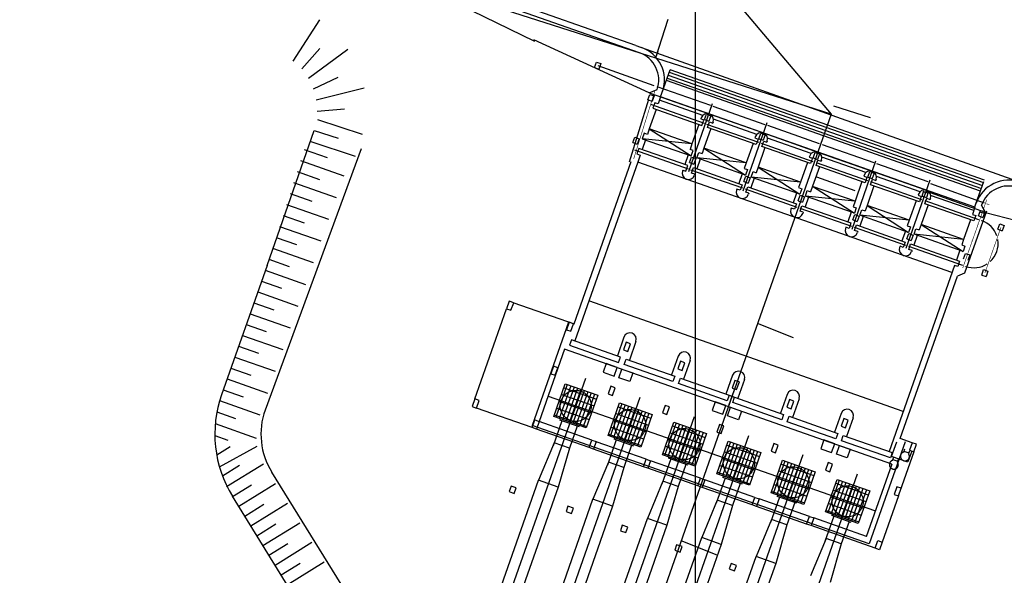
# Model space of a CAD drawing. Extents: x 312047 to 329088, y 8928324 to 8953812.
# Tile 109 of 125: x 318941 to 319027, y 8950213 to 8950262. Entities that reach past the tile are written whole.
import ezdxf
from ezdxf.enums import TextEntityAlignment as Align

# ---------------------------------------------------------------- set-up
doc = ezdxf.new("R2010")
doc.units = 0
doc.header["$LTSCALE"] = 200
doc.header["$MEASUREMENT"] = 0
doc.header["$PDMODE"] = 67
doc.header["$PDSIZE"] = 20
for name, pattern in [('CENTER', [2, 1.25, -0.25, 0.25, -0.25]), ('CLINE', [3, 2.5, -0.25, 0, -0.25]), ('DASHED', [0.75, 0.5, -0.25]), ('HIDDEN', [0.75, 0.5, -0.25]), ('LIN0', [0]), ('PHANTOM', [2.5, 1.25, -0.25, 0.25, -0.25, 0.25, -0.25]), ('TT3', [0.25, 0.125, -0.125])]:
    doc.linetypes.add(name, pattern=pattern)
doc.layers.get('0').update_dxf_attribs({"linetype": 'CONTINUOUS'})
doc.layers.get('DEFPOINTS').update_dxf_attribs({"linetype": 'LIN0'})
for name, color, linetype in [('AUX', 7, 'CONTINUOUS'), ('CRISTA_CANAL', 3, 'LIN0'), ('EIXO-TUB', 2, 'CENTER'), ('ESTA-PRO', 2, 'CONTINUOUS'), ('ESTAC-GERAL', 2, 'CONTINUOUS'), ('JC1', 3, 'CONTINUOUS'), ('MAL', 13, 'CONTINUOUS'), ('MCCAB', 2, 'CONTINUOUS'), ('MCCAB04', 10, 'CONTINUOUS'), ('MCCABT', 2, 'HIDDEN'), ('MCONCC02', 2, 'CONTINUOUS'), ('MEEQX', 8, 'CLINE'), ('MEQ', 15, 'CONTINUOUS'), ('MEQFUT', 8, 'DASHED'), ('MEQX', 15, 'CLINE'), ('MGC', 5, 'PHANTOM'), ('MSIMB02', 7, 'LIN0'), ('NOVA MALHA', 1, 'CONTINUOUS'), ('PIS', 2, 'CONTINUOUS'), ('SIM', 7, 'CONTINUOUS'), ('TP-TM-20', 9, 'CONTINUOUS'), ('TRAC', 7, 'TT3'), ('TUBO', 8, 'CONTINUOUS')]:
    doc.layers.add(name, color=color, linetype=linetype)
doc.styles.add('SIMP', font='simplex', dxfattribs={"bigfont": 'simp'})

msp = doc.modelspace()

# ---------------------------------------------------------------- linework, layer by layer
at = {"color": 0}
for p, q in [((318988.897, 8950230.019), (318987.902, 8950227.189)), ((318989.191, 8950229.916), (318988.196, 8950227.085)), ((318989.486, 8950229.812), (318988.491, 8950226.982)), ((318988.593, 8950229.747), (318991.423, 8950228.752)), ((318989.781, 8950229.708), (318988.786, 8950226.878)), ((318988.385, 8950229.158), (318991.216, 8950228.163)), ((318990.076, 8950229.605), (318989.081, 8950226.774)), ((318990.371, 8950229.501), (318989.376, 8950226.671)), ((318990.665, 8950229.397), (318989.67, 8950226.567)), ((318990.96, 8950229.294), (318989.965, 8950226.464)), ((318991.255, 8950229.19), (318990.26, 8950226.36)), ((318987.971, 8950227.978), (318990.801, 8950226.983)), ((318988.178, 8950228.568), (318991.008, 8950227.573)), ((318993.614, 8950228.361), (318992.619, 8950225.531)), ((318993.908, 8950228.257), (318992.913, 8950225.427)), ((318994.203, 8950228.154), (318993.208, 8950225.323)), ((318993.31, 8950228.089), (318996.14, 8950227.094)), ((318994.498, 8950228.05), (318993.503, 8950225.22)), ((318987.763, 8950227.389), (318990.594, 8950226.394)), ((318993.102, 8950227.499), (318995.933, 8950226.504)), ((318994.793, 8950227.946), (318993.798, 8950225.116)), ((318995.088, 8950227.843), (318994.093, 8950225.012)), ((318995.382, 8950227.739), (318994.387, 8950224.909)), ((318995.677, 8950227.635), (318994.682, 8950224.805)), ((318995.972, 8950227.532), (318994.977, 8950224.702)), ((318992.688, 8950226.32), (318995.518, 8950225.325)), ((318992.895, 8950226.91), (318995.725, 8950225.915)), ((318998.331, 8950226.703), (318997.335, 8950223.872)), ((318998.625, 8950226.599), (318997.63, 8950223.769)), ((318998.92, 8950226.495), (318997.925, 8950223.665)), ((318998.027, 8950226.431), (319000.857, 8950225.436)), ((318999.215, 8950226.392), (318998.22, 8950223.561)), ((318999.51, 8950226.288), (318998.515, 8950223.458)), ((318992.48, 8950225.73), (318995.311, 8950224.735)), ((318997.819, 8950225.841), (319000.649, 8950224.846)), ((318999.805, 8950226.184), (318998.81, 8950223.354)), ((319000.099, 8950226.081), (318999.104, 8950223.25)), ((319000.394, 8950225.977), (318999.399, 8950223.147)), ((319000.689, 8950225.873), (318999.694, 8950223.043)), ((318997.405, 8950224.662), (319000.235, 8950223.667)), ((318997.612, 8950225.251), (319000.442, 8950224.256)), ((319003.047, 8950225.044), (319002.052, 8950222.214)), ((319003.342, 8950224.94), (319002.347, 8950222.11)), ((319003.637, 8950224.837), (319002.642, 8950222.007)), ((319002.744, 8950224.772), (319005.574, 8950223.777)), ((319003.932, 8950224.733), (319002.937, 8950221.903)), ((319004.227, 8950224.63), (319003.232, 8950221.799)), ((318997.197, 8950224.072), (319000.028, 8950223.077)), ((319002.536, 8950224.183), (319005.366, 8950223.188)), ((319004.522, 8950224.526), (319003.526, 8950221.696)), ((319004.816, 8950224.422), (319003.821, 8950221.592)), ((319005.111, 8950224.319), (319004.116, 8950221.488)), ((319005.406, 8950224.215), (319004.411, 8950221.385)), ((319002.122, 8950223.003), (319004.952, 8950222.008)), ((319002.329, 8950223.593), (319005.159, 8950222.598)), ((319007.764, 8950223.386), (319006.769, 8950220.556)), ((319008.059, 8950223.282), (319007.064, 8950220.452)), ((319008.354, 8950223.178), (319007.359, 8950220.348)), ((319007.461, 8950223.114), (319010.291, 8950222.119)), ((319008.649, 8950223.075), (319007.654, 8950220.245)), ((319008.944, 8950222.971), (319007.949, 8950220.141)), ((319009.238, 8950222.868), (319008.243, 8950220.037)), ((319001.914, 8950222.414), (319004.745, 8950221.419)), ((319007.253, 8950222.524), (319010.083, 8950221.529)), ((319009.533, 8950222.764), (319008.538, 8950219.934)), ((319009.828, 8950222.66), (319008.833, 8950219.83)), ((319010.123, 8950222.557), (319009.128, 8950219.726)), ((319006.839, 8950221.345), (319009.669, 8950220.35)), ((319007.046, 8950221.935), (319009.876, 8950220.94)), ((319012.481, 8950221.727), (319011.486, 8950218.897)), ((319012.776, 8950221.624), (319011.781, 8950218.794)), ((319013.071, 8950221.52), (319012.076, 8950218.69)), ((319012.178, 8950221.455), (319015.008, 8950220.46)), ((319013.366, 8950221.416), (319012.371, 8950218.586)), ((319013.661, 8950221.313), (319012.666, 8950218.483)), ((319013.955, 8950221.209), (319012.96, 8950218.379)), ((319006.631, 8950220.755), (319009.462, 8950219.76)), ((319011.97, 8950220.866), (319014.8, 8950219.871)), ((319014.25, 8950221.105), (319013.255, 8950218.275)), ((319014.545, 8950221.002), (319013.55, 8950218.172)), ((319014.84, 8950220.898), (319013.845, 8950218.068)), ((319011.556, 8950219.687), (319014.386, 8950218.692)), ((319011.763, 8950220.276), (319014.593, 8950219.281)), ((319011.348, 8950219.097), (319014.178, 8950218.102))]:
    msp.add_line(p, q, dxfattribs=at)
at = {"layer": 'AUX', "color": 7}
msp.add_line((319010.509, 8950248.048), (319013.85, 8950246.873), dxfattribs=at)
at = {"layer": 'CRISTA_CANAL', "color": 7}
for p, q in [((319003.332, 8950229.465), (319002.912, 8950228.272)), ((319002.939, 8950229.096), (319003.411, 8950228.931))]:
    msp.add_line(p, q, dxfattribs=at)
at = {"layer": 'DEFPOINTS', "color": 7, "linetype": 'ByBlock'}
for p in [(318998.884, 8950248.553), (318999.922, 8950248.188), (319024.964, 8950244.655)]:
    msp.add_point(p, dxfattribs=at)
at = {"layer": 'EIXO-TUB'}
msp.add_lwpolyline([(319011.794, 8950253.501), (318980.366, 8950164.137)], dxfattribs=at)
at = {"layer": 'ESTA-PRO'}
for p, q in [((319015.212, 8950253.164), (319012.014, 8950254.187)), ((319008.523, 8950234.084), (319005.398, 8950235.313)), ((319001.888, 8950215.217), (318998.762, 8950216.446))]:
    msp.add_line(p, q, dxfattribs=at)
at = {"layer": 'ESTAC-GERAL'}
for p, q in [((318759.745, 8950551.856), (319011.794, 8950253.501)), ((319011.794, 8950253.501), (318423.424, 8950441.662))]:
    msp.add_line(p, q, dxfattribs=at)
at = {"layer": 'JC1', "color": 7}
for p, q in [((318991.262, 8950257.54), (318991.428, 8950258.011)), ((318991.428, 8950258.011), (318991.805, 8950257.879)), ((318991.805, 8950257.879), (318991.639, 8950257.407)), ((318991.262, 8950257.54), (318991.639, 8950257.407)), ((318991.533, 8950257.709), (318996.412, 8950255.994)), ((318996.661, 8950255.906), (319001.322, 8950254.268)), ((318995.897, 8950254.744), (318996.063, 8950255.216)), ((318995.897, 8950254.744), (318996.274, 8950254.611)), ((318996.063, 8950255.216), (318996.44, 8950255.083)), ((318996.44, 8950255.083), (318996.274, 8950254.611)), ((318996.494, 8950254.481), (318996.328, 8950254.009)), ((318996.777, 8950254.382), (318996.494, 8950254.481)), ((318996.992, 8950254.995), (318996.777, 8950254.382)), ((318996.115, 8950254.353), (319000.776, 8950252.714)), ((318996.328, 8950254.009), (319000.577, 8950252.516)), ((318999.427, 8950248.505), (319001.507, 8950254.42)), ((319001.536, 8950254.193), (319006.036, 8950252.61)), ((319000.509, 8950253.175), (319000.476, 8950253.081)), ((319000.577, 8950252.516), (319000.743, 8950252.987)), ((319000.803, 8950253.019), (319000.968, 8950253.491)), ((319000.803, 8950253.019), (319001.18, 8950252.887)), ((319000.968, 8950253.491), (319001.346, 8950253.358)), ((319001.346, 8950253.358), (319001.18, 8950252.887)), ((319001.547, 8950252.81), (319001.514, 8950252.716)), ((319004.144, 8950246.846), (319006.224, 8950252.761)), ((318996.013, 8950252.21), (318995.845, 8950251.733)), ((318999.713, 8950250.909), (318996.013, 8950252.21)), ((319000.986, 8950252.633), (319005.487, 8950251.05)), ((319006.268, 8950252.529), (319010.751, 8950250.953)), ((318994.588, 8950251.021), (318994.754, 8950251.493)), ((318994.754, 8950251.493), (318995.131, 8950251.36)), ((318995.131, 8950251.36), (318994.965, 8950250.888)), ((319005.206, 8950251.524), (319005.173, 8950251.43)), ((319005.52, 8950251.361), (319005.685, 8950251.833)), ((319005.52, 8950251.361), (319005.897, 8950251.228)), ((319005.685, 8950251.833), (319006.063, 8950251.7)), ((319006.063, 8950251.7), (319005.897, 8950251.228)), ((319006.244, 8950251.159), (319006.21, 8950251.065)), ((318994.588, 8950251.021), (318994.965, 8950250.888)), ((318994.721, 8950250.388), (318999.382, 8950248.75)), ((318999.713, 8950250.909), (318999.545, 8950250.432)), ((319000.75, 8950250.544), (319000.583, 8950250.067)), ((319004.409, 8950249.258), (319000.75, 8950250.544)), ((319005.719, 8950250.969), (319010.202, 8950249.393)), ((319011.018, 8950250.859), (319015.483, 8950249.289)), ((318995.218, 8950249.949), (318995.002, 8950249.335)), ((318999.494, 8950249.296), (318999.659, 8950249.768)), ((318999.659, 8950249.768), (319000.037, 8950249.635)), ((319000.037, 8950249.635), (318999.871, 8950249.164)), ((319009.923, 8950249.866), (319009.89, 8950249.771)), ((319010.236, 8950249.702), (319010.402, 8950250.174)), ((319010.236, 8950249.702), (319010.614, 8950249.57)), ((319010.402, 8950250.174), (319010.78, 8950250.041)), ((319010.78, 8950250.041), (319010.614, 8950249.57)), ((319010.961, 8950249.501), (319010.927, 8950249.407)), ((319013.595, 8950243.524), (319015.674, 8950249.439)), ((318998.918, 8950248.648), (318998.884, 8950248.553)), ((318999.494, 8950249.296), (318999.871, 8950249.164)), ((318999.596, 8950248.675), (319004.096, 8950247.092)), ((319004.409, 8950249.258), (319004.241, 8950248.781)), ((319005.447, 8950248.893), (319005.279, 8950248.416)), ((319009.126, 8950247.6), (319005.447, 8950248.893)), ((319010.476, 8950249.301), (319014.942, 8950247.731)), ((319014.97, 8950248.038), (319015.136, 8950248.51)), ((319015.136, 8950248.51), (319015.513, 8950248.377)), ((319015.732, 8950249.201), (319020.18, 8950247.638)), ((318999.956, 8950248.283), (318999.922, 8950248.188)), ((319004.211, 8950247.638), (319004.376, 8950248.11)), ((319004.211, 8950247.638), (319004.588, 8950247.505)), ((319004.376, 8950248.11), (319004.754, 8950247.977)), ((319004.754, 8950247.977), (319004.588, 8950247.505)), ((319014.656, 8950248.202), (319014.623, 8950248.107)), ((319014.97, 8950248.038), (319015.347, 8950247.906)), ((319015.188, 8950247.646), (319019.636, 8950246.083)), ((319015.513, 8950248.377), (319015.347, 8950247.906)), ((319015.694, 8950247.837), (319015.661, 8950247.742)), ((319018.291, 8950241.873), (319020.371, 8950247.788)), ((319003.614, 8950246.997), (319003.581, 8950246.901)), ((319004.328, 8950247.011), (319008.811, 8950245.435)), ((319004.555, 8950247.196), (319008.78, 8950245.711)), ((319009.126, 8950247.6), (319008.958, 8950247.123)), ((319010.164, 8950247.235), (319009.996, 8950246.758)), ((319013.86, 8950245.935), (319010.176, 8950247.23)), ((319019.666, 8950246.387), (319019.832, 8950246.859)), ((319019.777, 8950246.793), (319020.154, 8950246.657)), ((319020.397, 8950247.473), (319025.045, 8950245.796)), ((319004.652, 8950246.632), (319004.618, 8950246.537)), ((319008.928, 8950245.98), (319009.093, 8950246.451)), ((319008.928, 8950245.98), (319009.305, 8950245.847)), ((319009.093, 8950246.451), (319009.471, 8950246.319)), ((319009.471, 8950246.319), (319009.305, 8950245.847)), ((319013.86, 8950245.935), (319013.692, 8950245.458)), ((319019.353, 8950246.55), (319019.32, 8950246.456)), ((319019.666, 8950246.387), (319020.044, 8950246.254)), ((319019.9, 8950245.992), (319024.561, 8950244.353)), ((319020.21, 8950246.726), (319020.044, 8950246.254)), ((319020.39, 8950246.186), (319020.357, 8950246.091)), ((319008.331, 8950245.338), (319008.298, 8950245.243)), ((319008.614, 8950245.239), (319008.331, 8950245.338)), ((319008.78, 8950245.711), (319008.614, 8950245.239)), ((319009.078, 8950245.341), (319013.543, 8950243.771)), ((319014.897, 8950245.57), (319014.73, 8950245.094)), ((319018.556, 8950244.284), (319014.897, 8950245.57)), ((319024.256, 8950245.409), (319024.041, 8950244.796)), ((319024.576, 8950244.661), (319024.742, 8950245.133)), ((319009.369, 8950244.974), (319009.335, 8950244.878)), ((319013.661, 8950244.315), (319013.827, 8950244.787)), ((319013.661, 8950244.315), (319014.038, 8950244.183)), ((319013.827, 8950244.787), (319014.204, 8950244.654)), ((319014.204, 8950244.654), (319014.038, 8950244.183)), ((319018.556, 8950244.284), (319018.388, 8950243.807)), ((319024.576, 8950244.661), (319024.953, 8950244.528)), ((319024.673, 8950245.026), (319025.049, 8950244.891)), ((319025.119, 8950245), (319024.953, 8950244.528)), ((319013.065, 8950243.674), (319013.031, 8950243.579)), ((319013.793, 8950243.681), (319018.241, 8950242.118)), ((319019.594, 8950243.919), (319019.426, 8950243.442)), ((319023.277, 8950242.624), (319019.594, 8950243.919)), ((319026.241, 8950243.498), (319026.407, 8950243.969)), ((319026.241, 8950243.498), (319026.618, 8950243.365)), ((319026.407, 8950243.969), (319026.784, 8950243.837)), ((319026.784, 8950243.837), (319026.618, 8950243.365)), ((319014.102, 8950243.309), (319014.069, 8950243.214)), ((319018.357, 8950242.664), (319018.523, 8950243.136)), ((319018.357, 8950242.664), (319018.735, 8950242.532)), ((319018.523, 8950243.136), (319018.901, 8950243.003)), ((319018.901, 8950243.003), (319018.735, 8950242.532)), ((319023.277, 8950242.624), (319023.109, 8950242.147)), ((319017.761, 8950242.023), (319017.728, 8950241.928)), ((319018.508, 8950242.024), (319023.169, 8950240.385)), ((319018.799, 8950241.658), (319018.765, 8950241.563)), ((319023.267, 8950240.938), (319023.433, 8950241.41)), ((319023.433, 8950241.41), (319023.81, 8950241.277)), ((319023.81, 8950241.277), (319023.645, 8950240.805)), ((319024.846, 8950239.531), (319025.012, 8950240.002)), ((319025.012, 8950240.002), (319025.389, 8950239.87)), ((319024.846, 8950239.531), (319025.223, 8950239.398)), ((319025.389, 8950239.87), (319025.223, 8950239.398)), ((318993.816, 8950234.138), (318993.242, 8950232.505)), ((318994.854, 8950233.773), (318994.28, 8950232.141)), ((318998.513, 8950232.486), (318997.939, 8950230.854)), ((318999.55, 8950232.122), (318998.977, 8950230.489)), ((319003.23, 8950230.828), (319002.656, 8950229.196)), ((319004.267, 8950230.463), (319003.694, 8950228.831)), ((319007.963, 8950229.164), (319007.389, 8950227.532)), ((319009.001, 8950228.799), (319008.427, 8950227.167)), ((319012.66, 8950227.513), (319012.086, 8950225.881)), ((319013.697, 8950227.148), (319013.123, 8950225.516))]:
    msp.add_line(p, q, dxfattribs=at)
at = {"layer": 'JC1', "color": 7, "const_width": 0.05}
for points in [[(318994.653, 8950249.6), (318996.515, 8950255.588)], [(319008.861, 8950245.188), (319010.941, 8950251.103)], [(319023.201, 8950240.146), (319025.28, 8950246.062)], [(319025.258, 8950245.719), (319025.506, 8950245.629)], [(319024.775, 8950244.278), (319024.868, 8950244.245)], [(319025.118, 8950239.7), (319026.512, 8950243.667)], [(319023.382, 8950240.31), (319023.473, 8950240.278)]]:
    msp.add_lwpolyline(points, dxfattribs=at)
at = {"layer": 'JC1', "color": 7}
for points in [[(319000.743, 8950252.987), (319000.476, 8950253.081)], [(319005.173, 8950251.43), (319005.456, 8950251.33), (319005.29, 8950250.859), (319001.065, 8950252.344), (319001.231, 8950252.816)], [(319001.231, 8950252.816), (319001.514, 8950252.716)], [(318995.845, 8950251.733), (318995.562, 8950251.832), (318995.396, 8950251.361), (318999.646, 8950249.867), (318999.812, 8950250.338)], [(319009.89, 8950249.771), (319010.173, 8950249.672), (319010.007, 8950249.2), (319005.782, 8950250.685), (319005.948, 8950251.157)], [(319005.948, 8950251.157), (319006.21, 8950251.065)], [(318999.35, 8950249.026), (318995.101, 8950250.52), (318994.935, 8950250.048), (318995.218, 8950249.949)], [(318999.812, 8950250.338), (318999.545, 8950250.432)], [(319004.241, 8950248.781), (319004.524, 8950248.681), (319004.359, 8950248.21), (319000.134, 8950249.695), (319000.3, 8950250.167)], [(319000.3, 8950250.167), (319000.583, 8950250.067)], [(319014.623, 8950248.107), (319014.894, 8950248.012), (319014.728, 8950247.54), (319010.479, 8950249.034), (319010.644, 8950249.506)], [(319010.644, 8950249.506), (319010.927, 8950249.407)], [(318998.918, 8950248.648), (318999.184, 8950248.554), (318999.35, 8950249.026)], [(318999.956, 8950248.283), (318999.672, 8950248.383), (318999.838, 8950248.854)], [(318999.838, 8950248.854), (319004.063, 8950247.369), (319003.897, 8950246.897), (319003.614, 8950246.997)], [(319008.958, 8950247.123), (319009.241, 8950247.023), (319009.076, 8950246.551), (319004.851, 8950248.037), (319005.017, 8950248.508)], [(319005.017, 8950248.508), (319005.279, 8950248.416)], [(319019.32, 8950246.456), (319019.603, 8950246.357), (319019.437, 8950245.885), (319015.212, 8950247.37), (319015.378, 8950247.842)], [(319015.378, 8950247.842), (319015.661, 8950247.742)], [(319004.652, 8950246.632), (319004.389, 8950246.724), (319004.555, 8950247.196)], [(319013.692, 8950245.458), (319013.962, 8950245.363), (319013.797, 8950244.892), (319009.547, 8950246.385), (319009.713, 8950246.857)], [(319009.713, 8950246.857), (319009.996, 8950246.758)], [(319024.041, 8950244.796), (319024.324, 8950244.697), (319024.158, 8950244.225), (319019.908, 8950245.719), (319020.074, 8950246.191)], [(319020.074, 8950246.191), (319020.357, 8950246.091)], [(319009.369, 8950244.974), (319009.086, 8950245.073), (319009.252, 8950245.545)], [(319009.252, 8950245.545), (319013.501, 8950244.051), (319013.335, 8950243.579), (319013.065, 8950243.674)], [(319018.388, 8950243.807), (319018.671, 8950243.708), (319018.505, 8950243.236), (319014.281, 8950244.721), (319014.447, 8950245.193)], [(319014.447, 8950245.193), (319014.73, 8950245.094)], [(319014.102, 8950243.309), (319013.819, 8950243.409), (319013.985, 8950243.881)], [(319013.985, 8950243.881), (319018.21, 8950242.395), (319018.044, 8950241.924), (319017.761, 8950242.023)], [(319023.109, 8950242.147), (319023.392, 8950242.048), (319023.227, 8950241.576), (319018.977, 8950243.07), (319019.143, 8950243.542)], [(319019.143, 8950243.542), (319019.426, 8950243.442)], [(319018.799, 8950241.658), (319018.516, 8950241.758), (319018.682, 8950242.229)], [(319018.682, 8950242.229), (319022.931, 8950240.735), (319022.765, 8950240.264), (319022.482, 8950240.363)]]:
    msp.add_lwpolyline(points, dxfattribs=at)
for points in [[(318993.509, 8950232.412), (318989.26, 8950233.906), (318989.094, 8950233.434), (318993.343, 8950231.94)], [(318993.997, 8950232.24), (318998.222, 8950230.755), (318998.056, 8950230.283), (318993.831, 8950231.768)], [(318998.714, 8950230.582), (319002.939, 8950229.096), (319002.773, 8950228.625), (318998.548, 8950230.11)], [(319003.411, 8950228.931), (319007.66, 8950227.437), (319007.494, 8950226.965), (319003.245, 8950228.459)], [(319008.144, 8950227.266), (319012.369, 8950225.781), (319012.203, 8950225.309), (319007.978, 8950226.795)], [(319012.84, 8950225.615), (319017.09, 8950224.121), (319016.924, 8950223.65), (319012.675, 8950225.144)]]:
    msp.add_lwpolyline(points, close=True, dxfattribs=at)
for centre, radius, start, end in [((319001.028, 8950252.993), 0.55, 340.62949, 160.62949), ((319005.725, 8950251.342), 0.55, 340.62949, 160.62949), ((319010.442, 8950249.683), 0.55, 340.62949, 160.62949), ((318999.403, 8950248.37), 0.55, 160.62949, 340.62949), ((319015.175, 8950248.019), 0.55, 340.62949, 160.62949), ((319004.1, 8950246.719), 0.55, 160.62949, 340.62949), ((319019.872, 8950246.368), 0.55, 340.62949, 160.62949), ((319008.817, 8950245.061), 0.55, 160.62949, 340.62949), ((319024.17, 8950242.262), 2.103, 18.26928, 70.62949), ((319013.55, 8950243.396), 0.55, 160.62949, 340.62949), ((319024.17, 8950242.262), 2.103, 311.89062, 9.36836), ((319018.246, 8950241.745), 0.55, 160.62949, 340.62949), ((319024.17, 8950242.262), 2.103, 250.62949, 302.9897), ((318994.335, 8950233.956), 0.55, 340.62949, 160.62949), ((318999.032, 8950232.304), 0.55, 340.62949, 160.62949), ((319003.749, 8950230.646), 0.55, 340.62949, 160.62949), ((319008.482, 8950228.982), 0.55, 340.62949, 160.62949), ((319013.178, 8950227.33), 0.55, 340.62949, 160.62949)]:
    msp.add_arc(centre, radius, start, end, dxfattribs=at)
at = {"layer": 'MAL'}
for p, q in [((318965.112, 8950258.088), (318967.427, 8950261.683)), ((318965.857, 8950257.42), (318967.437, 8950259.181)), ((318966.452, 8950256.616), (318969.855, 8950259.133)), ((318966.869, 8950255.707), (318969.019, 8950256.694)), ((318967.111, 8950254.737), (318971.277, 8950255.778)), ((318967.208, 8950253.742), (318969.562, 8950253.971)), ((318967.227, 8950253.039), (318971.115, 8950251.762)), ((318966.942, 8950252.08), (318969.017, 8950251.399)), ((318966.657, 8950251.121), (318970.491, 8950249.862)), ((318966.067, 8950250.425), (318968.074, 8950249.72)), ((318965.763, 8950249.472), (318969.515, 8950248.153)), ((318965.458, 8950248.52), (318967.411, 8950247.833)), ((318965.154, 8950247.567), (318968.852, 8950246.266)), ((318964.849, 8950246.614), (318966.748, 8950245.946)), ((318964.545, 8950245.661), (318968.189, 8950244.38)), ((318964.24, 8950244.708), (318966.084, 8950244.059)), ((318963.935, 8950243.755), (318967.525, 8950242.493)), ((318963.631, 8950242.802), (318965.421, 8950242.173)), ((318963.326, 8950241.849), (318966.862, 8950240.606)), ((318963.022, 8950240.896), (318964.758, 8950240.286)), ((318962.705, 8950239.947), (318966.199, 8950238.719)), ((318962.374, 8950239.004), (318964.094, 8950238.399)), ((318962.042, 8950238.061), (318965.535, 8950236.832)), ((318961.71, 8950237.117), (318963.431, 8950236.512)), ((318961.379, 8950236.174), (318964.872, 8950234.946)), ((318961.047, 8950235.23), (318962.767, 8950234.626)), ((318960.715, 8950234.287), (318964.209, 8950233.059)), ((318960.384, 8950233.344), (318962.104, 8950232.739)), ((318960.052, 8950232.4), (318963.545, 8950231.172)), ((318959.72, 8950231.457), (318961.441, 8950230.852)), ((318959.389, 8950230.513), (318962.882, 8950229.285)), ((318959.057, 8950229.57), (318960.777, 8950228.965)), ((318958.725, 8950228.627), (318962.219, 8950227.399)), ((318958.503, 8950227.645), (318960.114, 8950227.078)), ((318958.363, 8950226.634), (318961.919, 8950225.384)), ((318958.324, 8950225.588), (318959.451, 8950225.192)), ((318958.484, 8950223.918), (318959.663, 8950224.646)), ((318958.727, 8950222.874), (318961.996, 8950224.674)), ((318958.98, 8950222.113), (318960.467, 8950223.031)), ((318959.342, 8950221.161), (318962.54, 8950223.137)), ((318959.867, 8950220.31), (318961.518, 8950221.33)), ((318960.393, 8950219.459), (318963.591, 8950221.435)), ((318960.918, 8950218.609), (318962.569, 8950219.628)), ((318961.444, 8950217.758), (318964.642, 8950219.734)), ((318961.969, 8950216.907), (318963.62, 8950217.926)), ((318962.495, 8950216.056), (318965.693, 8950218.032)), ((318963.02, 8950215.205), (318964.671, 8950216.225)), ((318963.546, 8950214.355), (318966.744, 8950216.33)), ((318964.071, 8950213.504), (318965.722, 8950214.523)), ((318964.597, 8950212.653), (318967.796, 8950214.629))]:
    msp.add_line(p, q, dxfattribs=at)
at = {"layer": 'MCCAB', "color": 7}
for p, q in [((318980.884, 8950228.774), (318983.636, 8950236.604)), ((318984.246, 8950237.131), (318989.482, 8950235.291)), ((319018.027, 8950227.693), (318990.763, 8950237.278)), ((318985.84, 8950226.289), (318981.032, 8950227.989)), ((318990.793, 8950224.548), (318986.217, 8950226.156)), ((319018.821, 8950224.975), (319017.783, 8950225.34)), ((318995.51, 8950222.889), (318991.167, 8950224.405)), ((319018.966, 8950224.182), (319017.755, 8950220.739)), ((319000.227, 8950221.232), (318995.887, 8950222.756)), ((319004.944, 8950219.574), (319000.604, 8950221.098)), ((319017.623, 8950220.362), (319016.213, 8950216.352)), ((319009.661, 8950217.915), (319005.321, 8950219.44)), ((319015.601, 8950215.816), (319010.038, 8950217.781))]:
    msp.add_line(p, q, dxfattribs=at)
at = {"layer": 'MCCAB04', "color": 2}
for points in [[(318984.014, 8950236.471), (318984.246, 8950237.131), (318983.868, 8950237.264), (318983.636, 8950236.604)], [(318989.202, 8950234.647), (318989.434, 8950235.307), (318989.057, 8950235.44), (318988.825, 8950234.779)], [(318994.155, 8950232.905), (318994.387, 8950233.566), (318994.01, 8950233.699), (318993.778, 8950233.038)], [(318987.714, 8950231.619), (318987.482, 8950230.959), (318987.859, 8950230.826), (318988.091, 8950231.486)], [(318998.872, 8950231.247), (318999.104, 8950231.907), (318998.727, 8950232.04), (318998.495, 8950231.38)], [(318992.667, 8950229.878), (318992.434, 8950229.218), (318992.812, 8950229.084), (318993.044, 8950229.745)], [(319003.589, 8950229.589), (319003.821, 8950230.249), (319003.444, 8950230.382), (319003.212, 8950229.721)], [(318980.884, 8950228.774), (318980.652, 8950228.113), (318981.029, 8950227.98), (318981.261, 8950228.64)], [(318997.384, 8950228.22), (318997.151, 8950227.559), (318997.529, 8950227.426), (318997.761, 8950228.086)], [(319008.306, 8950227.93), (319008.538, 8950228.591), (319008.161, 8950228.723), (319007.929, 8950228.063)], [(318986.449, 8950226.817), (318986.217, 8950226.156), (318985.84, 8950226.289), (318986.072, 8950226.949)], [(319002.101, 8950226.561), (319001.868, 8950225.901), (319002.246, 8950225.768), (319002.478, 8950226.428)], [(319013.023, 8950226.272), (319013.255, 8950226.932), (319012.878, 8950227.065), (319012.646, 8950226.405)], [(318991.402, 8950225.075), (318991.17, 8950224.415), (318990.793, 8950224.548), (318991.025, 8950225.208)], [(319006.818, 8950224.903), (319006.585, 8950224.243), (319006.962, 8950224.109), (319007.195, 8950224.77)], [(319018.966, 8950224.182), (319019.198, 8950224.843), (319018.821, 8950224.975), (319018.589, 8950224.315)], [(318996.119, 8950223.417), (318995.887, 8950222.757), (318995.51, 8950222.889), (318995.742, 8950223.55)], [(319011.534, 8950223.244), (319011.302, 8950222.585), (319011.68, 8950222.451), (319011.912, 8950223.112)], [(318984.025, 8950221.203), (318983.859, 8950220.731), (318984.284, 8950220.582), (318984.45, 8950221.054)], [(319000.836, 8950221.759), (319000.604, 8950221.098), (319000.227, 8950221.231), (319000.459, 8950221.891)], [(319017.478, 8950221.155), (319017.246, 8950220.495), (319017.623, 8950220.362), (319017.855, 8950221.022)], [(318988.954, 8950219.47), (318988.789, 8950218.998), (318989.26, 8950218.832), (318989.426, 8950219.304)], [(319005.553, 8950220.1), (319005.321, 8950219.44), (319004.943, 8950219.572), (319005.176, 8950220.233)], [(318993.671, 8950217.811), (318993.505, 8950217.34), (318993.977, 8950217.174), (318994.143, 8950217.646)], [(319010.27, 8950218.442), (319010.038, 8950217.781), (319009.66, 8950217.914), (319009.893, 8950218.574)], [(318998.379, 8950216.126), (318998.213, 8950215.655), (318998.685, 8950215.489), (318998.851, 8950215.961)], [(319016.213, 8950216.352), (319015.981, 8950215.692), (319015.604, 8950215.825), (319015.836, 8950216.485)], [(319003.106, 8950214.496), (319002.94, 8950214.025), (319003.412, 8950213.859), (319003.578, 8950214.33)]]:
    msp.add_lwpolyline(points, close=True, dxfattribs=at)
at = {"layer": 'MCCABT', "color": 7}
for p, q in [((318996.611, 8950253.91), (318996.013, 8950252.21)), ((319000.31, 8950252.609), (318999.713, 8950250.909)), ((319001.348, 8950252.244), (319000.75, 8950250.544)), ((318995.679, 8950251.261), (318995.384, 8950250.42)), ((319005.007, 8950250.958), (319004.409, 8950249.258)), ((319006.045, 8950250.593), (319005.447, 8950248.893)), ((318999.379, 8950249.96), (318999.084, 8950249.12)), ((319000.417, 8950249.596), (319000.121, 8950248.755)), ((319009.724, 8950249.3), (319009.126, 8950247.6)), ((319010.762, 8950248.935), (319010.164, 8950247.235)), ((319004.076, 8950248.309), (319003.78, 8950247.468)), ((319005.113, 8950247.944), (319004.818, 8950247.104)), ((319014.457, 8950247.636), (319013.86, 8950245.935)), ((319015.495, 8950247.271), (319014.897, 8950245.57)), ((319008.793, 8950246.651), (319008.497, 8950245.81)), ((319009.83, 8950246.286), (319009.535, 8950245.445)), ((319019.154, 8950245.984), (319018.556, 8950244.284)), ((319020.191, 8950245.62), (319019.594, 8950243.919)), ((319013.526, 8950244.987), (319013.23, 8950244.146)), ((319014.564, 8950244.622), (319014.268, 8950243.781)), ((319023.875, 8950244.325), (319023.277, 8950242.624)), ((319018.222, 8950243.336), (319017.927, 8950242.495)), ((319019.26, 8950242.971), (319018.965, 8950242.13)), ((319022.943, 8950241.676), (319022.648, 8950240.835)), ((318988.655, 8950233.09), (318986.449, 8950226.817)), ((319017.051, 8950223.107), (318988.655, 8950233.09)), ((319015.094, 8950216.185), (318985.849, 8950226.467)), ((318991.025, 8950225.208), (318986.449, 8950226.816)), ((318995.742, 8950223.55), (318991.399, 8950225.066)), ((319018.216, 8950225.064), (319015.094, 8950216.185)), ((319000.459, 8950221.892), (318996.119, 8950223.417)), ((319017.051, 8950223.107), (319014.835, 8950216.805)), ((319005.176, 8950220.234), (319000.836, 8950221.759)), ((319009.893, 8950218.575), (319005.553, 8950220.101)), ((319014.843, 8950216.825), (319010.27, 8950218.442))]:
    msp.add_line(p, q, dxfattribs=at)
at = {"layer": 'MCONCC02', "color": 7}
for p, q in [((318996.002, 8950255.343), (318996.686, 8950255.632)), ((318995.945, 8950254.765), (318994.253, 8950249.325)), ((319025.247, 8950245.061), (319023.357, 8950239.687)), ((319025.177, 8950244.951), (319024.829, 8950245.608)), ((319023.357, 8950239.687), (319022.735, 8950239.424))]:
    msp.add_line(p, q, dxfattribs=at)
at = {"layer": 'MEEQX', "color": 7}
for p, q in [((318990.465, 8950230.55), (318975.122, 8950186.911)), ((318995.182, 8950228.891), (318979.839, 8950185.252)), ((319015.572, 8950219.051), (318987.27, 8950229.001)), ((318999.899, 8950227.233), (318984.556, 8950183.594)), ((319004.616, 8950225.574), (318989.273, 8950181.936)), ((319009.333, 8950223.916), (318993.99, 8950180.277)), ((319014.05, 8950222.258), (318998.707, 8950178.619))]:
    msp.add_line(p, q, dxfattribs=at)
at = {"layer": 'MEQ', "color": 7}
for p, q in [((319017.021, 8950223.775), (319017.469, 8950225.048)), ((319018.436, 8950223.277), (319017.021, 8950223.775)), ((319018.103, 8950224.242), (319018.527, 8950224.093)), ((319018.778, 8950224.249), (319018.446, 8950223.306)), ((319017.143, 8950223.52), (319017.568, 8950223.37))]:
    msp.add_line(p, q, dxfattribs=at)
at = {"layer": 'MEQFUT'}
for p, q in [((318988.433, 8950226.88), (318987.663, 8950224.691)), ((318988.279, 8950227.04), (318988.246, 8950226.945)), ((318989.944, 8950226.348), (318988.246, 8950226.945)), ((318989.753, 8950226.415), (318989.076, 8950224.49)), ((318987.755, 8950224.954), (318986.406, 8950221.718)), ((318989.076, 8950224.49), (318987.755, 8950224.954)), ((318993.149, 8950225.221), (318992.381, 8950223.036)), ((318992.996, 8950225.381), (318992.963, 8950225.287)), ((318994.661, 8950224.69), (318992.963, 8950225.287)), ((318994.47, 8950224.757), (318993.795, 8950222.835)), ((318989.076, 8950224.49), (318988.104, 8950221.121)), ((318997.713, 8950223.723), (318997.68, 8950223.629)), ((318992.474, 8950223.3), (318991.124, 8950220.064)), ((318993.795, 8950222.835), (318992.474, 8950223.3)), ((318997.866, 8950223.563), (318997.098, 8950221.378)), ((318999.378, 8950223.032), (318997.68, 8950223.629)), ((318999.187, 8950223.099), (318998.512, 8950221.177)), ((318993.795, 8950222.835), (318992.822, 8950219.467)), ((319002.43, 8950222.065), (319002.397, 8950221.97)), ((318982.158, 8950209.637), (318986.406, 8950221.718)), ((318988.106, 8950221.121), (318986.406, 8950221.718)), ((318997.191, 8950221.641), (318995.841, 8950218.406)), ((318998.512, 8950221.177), (318997.191, 8950221.641)), ((318998.512, 8950221.177), (318997.539, 8950217.809)), ((319002.583, 8950221.905), (319001.815, 8950219.72)), ((319004.095, 8950221.373), (319002.397, 8950221.97)), ((319003.904, 8950221.44), (319003.229, 8950219.519)), ((318988.104, 8950221.121), (318983.857, 8950209.04)), ((319007.147, 8950220.406), (319007.114, 8950220.312)), ((319008.812, 8950219.715), (319007.114, 8950220.312)), ((318986.875, 8950207.979), (318991.124, 8950220.064)), ((318992.822, 8950219.467), (318988.574, 8950207.382)), ((318992.825, 8950219.466), (318991.124, 8950220.064)), ((319001.908, 8950219.983), (319000.558, 8950216.747)), ((319003.229, 8950219.519), (319001.908, 8950219.983)), ((319003.229, 8950219.519), (319002.256, 8950216.15)), ((319011.864, 8950218.748), (319011.831, 8950218.653)), ((319013.529, 8950218.056), (319011.831, 8950218.653)), ((318991.592, 8950206.321), (318995.841, 8950218.406)), ((318997.539, 8950217.809), (318993.29, 8950205.724)), ((318997.542, 8950217.808), (318995.841, 8950218.406)), ((318996.309, 8950204.662), (319000.558, 8950216.747)), ((319002.256, 8950216.15), (318998.007, 8950204.065)), ((319002.259, 8950216.15), (319000.558, 8950216.747))]:
    msp.add_line(p, q, dxfattribs=at)
for points in [[(318988.711, 8950230.084), (318991.541, 8950229.089), (318990.546, 8950226.259), (318987.716, 8950227.254)], [(318993.428, 8950228.426), (318996.258, 8950227.431), (318995.263, 8950224.601), (318992.433, 8950225.596)], [(318998.145, 8950226.768), (319000.975, 8950225.773), (318999.98, 8950222.942), (318997.15, 8950223.938)], [(319002.862, 8950225.109), (319005.692, 8950224.114), (319004.697, 8950221.284), (319001.867, 8950222.279)], [(319007.579, 8950223.451), (319010.409, 8950222.456), (319009.414, 8950219.626), (319006.584, 8950220.621)], [(319012.296, 8950221.793), (319015.126, 8950220.798), (319014.131, 8950217.967), (319011.301, 8950218.962)]]:
    msp.add_lwpolyline(points, close=True, dxfattribs=at)
for centre in [(318989.629, 8950228.172), (318994.346, 8950226.513), (318999.063, 8950224.855), (319003.78, 8950223.197), (319008.497, 8950221.538), (319013.214, 8950219.88)]:
    msp.add_circle(centre, 1.35, dxfattribs=at)
at = {"layer": 'MEQX', "color": 7}
for p, q in [((319017.116, 8950223.443), (319017.21, 8950223.708)), ((319018.076, 8950224.165), (319018.169, 8950224.431)), ((319018.51, 8950224.044), (319018.604, 8950224.31)), ((319017.541, 8950223.294), (319017.634, 8950223.559))]:
    msp.add_line(p, q, dxfattribs=at)
for centre in [(319018.183, 8950223.79), (319017.223, 8950223.068)]:
    msp.add_arc(centre, 0.39, 105.86391, 35.39507, dxfattribs=at)
at = {"layer": 'MGC', "color": 7, "const_width": 0.0445}
for points in [[(319000.257, 8950250.865, 1), (319000.242, 8950250.822, 1)], [(319005.492, 8950250.678, 1), (319005.477, 8950250.636, 1)], [(318999.846, 8950249.695, 1), (318999.831, 8950249.652, 1)], [(319004.974, 8950249.207, 1), (319004.959, 8950249.164, 1)], [(319010.209, 8950249.02, 1), (319010.193, 8950248.977, 1)], [(319004.563, 8950248.037, 1), (319004.548, 8950247.994, 1)], [(319014.942, 8950247.356, 1), (319014.927, 8950247.313, 1)], [(319009.28, 8950246.379, 1), (319009.265, 8950246.336, 1)], [(319014.425, 8950245.884, 1), (319014.41, 8950245.841, 1)], [(319019.638, 8950245.705, 1), (319019.623, 8950245.662, 1)], [(319014.013, 8950244.714, 1), (319013.998, 8950244.672, 1)], [(319019.121, 8950244.233, 1), (319019.106, 8950244.19, 1)], [(319024.548, 8950243.979, 1), (319024.533, 8950243.936, 1)], [(319018.71, 8950243.063, 1), (319018.695, 8950243.02, 1)], [(319024.031, 8950242.507, 1), (319024.016, 8950242.464, 1)], [(319023.619, 8950241.337, 1), (319023.604, 8950241.294, 1)]]:
    msp.add_lwpolyline(points, format="xyb", close=True, dxfattribs=at)
at = {"layer": 'MGC', "color": 7}
for points in [[(318993.226, 8950231.515), (318992.282, 8950231.847), (318992.017, 8950231.092), (318992.96, 8950230.76)], [(318993.632, 8950231.372), (318994.576, 8950231.04), (318994.311, 8950230.286), (318993.367, 8950230.617)], [(318988.711, 8950230.084), (318991.541, 8950229.089), (318990.546, 8950226.259), (318987.716, 8950227.254)], [(318993.428, 8950228.426), (318996.258, 8950227.431), (318995.263, 8950224.601), (318992.433, 8950225.596)], [(319002.659, 8950228.198), (319001.716, 8950228.53), (319001.451, 8950227.775), (319002.394, 8950227.444)], [(319003.066, 8950228.055), (319004.01, 8950227.724), (319003.744, 8950226.969), (319002.801, 8950227.3)], [(318998.145, 8950226.768), (319000.975, 8950225.773), (318999.98, 8950222.942), (318997.15, 8950223.938)], [(319002.862, 8950225.109), (319005.692, 8950224.114), (319004.697, 8950221.284), (319001.867, 8950222.279)], [(319012.093, 8950224.882), (319011.15, 8950225.213), (319010.885, 8950224.458), (319011.828, 8950224.127)], [(319012.5, 8950224.738), (319013.444, 8950224.407), (319013.178, 8950223.652), (319012.235, 8950223.984)], [(319007.579, 8950223.451), (319010.409, 8950222.456), (319009.414, 8950219.626), (319006.584, 8950220.621)], [(319012.296, 8950221.793), (319015.126, 8950220.798), (319014.131, 8950217.967), (319011.301, 8950218.962)]]:
    msp.add_lwpolyline(points, close=True, dxfattribs=at)
at = {"layer": 'MSIMB02', "color": 7}
for p, q in [((318996.013, 8950252.21), (318999.646, 8950249.867)), ((318999.696, 8950250.915), (318995.396, 8950251.361)), ((319000.75, 8950250.544), (319004.359, 8950248.21)), ((319004.409, 8950249.258), (319000.134, 8950249.695)), ((319005.467, 8950248.886), (319009.076, 8950246.551)), ((319009.126, 8950247.6), (319004.851, 8950248.037)), ((319010.164, 8950247.235), (319013.797, 8950244.892)), ((319013.847, 8950245.94), (319009.547, 8950246.385)), ((319014.897, 8950245.57), (319018.505, 8950243.236)), ((319018.556, 8950244.284), (319014.281, 8950244.721)), ((319019.594, 8950243.919), (319023.227, 8950241.576)), ((319023.277, 8950242.624), (319018.977, 8950243.07))]:
    msp.add_line(p, q, dxfattribs=at)
at = {"layer": 'NOVA MALHA'}
msp.add_line((319000, 8952100.326), (319000, 8929300.326), dxfattribs=at)
at = {"layer": 'PIS'}
for p, q in [((318994.851, 8950259.458), (318978.95, 8950265.048)), ((318995.157, 8950258.82), (318978.784, 8950264.576)), ((318962.851, 8950240.36), (318966.942, 8950252.08)), ((318971.013, 8950250.499), (318962.679, 8950227.811)), ((318962.851, 8950240.36), (318958.905, 8950229.138)), ((318969.273, 8950212.695), (318963.26, 8950222.429)), ((318966.613, 8950209.39), (318959.857, 8950220.326))]:
    msp.add_line(p, q, dxfattribs=at)
at = {"layer": 'PIS', "color": 7}
for p, q in [((318997.613, 8950261.71), (318996.545, 8950258.377)), ((318994.851, 8950259.458), (319028.764, 8950247.377)), ((318996.738, 8950258.944), (318996.536, 8950258.385)), ((318996.992, 8950254.995), (318997.821, 8950257.353)), ((319025.085, 8950247.768), (318997.821, 8950257.353)), ((319024.754, 8950246.825), (318997.49, 8950256.41)), ((319000.649, 8950253.391), (318996.893, 8950254.712)), ((319024.256, 8950245.409), (318996.992, 8950254.995)), ((319005.346, 8950251.74), (319001.573, 8950253.066)), ((319010.062, 8950250.082), (319006.27, 8950251.415)), ((318989.482, 8950235.291), (318994.433, 8950249.374)), ((318995.002, 8950249.335), (318989.543, 8950233.806)), ((319022.266, 8950239.749), (318995.002, 8950249.335)), ((319014.796, 8950248.417), (319010.987, 8950249.757)), ((319019.492, 8950246.766), (319015.72, 8950248.092)), ((319024.189, 8950245.307), (319025.038, 8950247.659)), ((319024.157, 8950245.126), (319020.417, 8950246.441)), ((319022.482, 8950240.363), (319016.807, 8950224.221)), ((319017.783, 8950225.34), (319022.735, 8950239.424))]:
    msp.add_line(p, q, dxfattribs=at)
at = {"layer": 'PIS', "color": 7, "linetype": 'TT3', "flags": 128}
msp.add_lwpolyline([(318989, 8950235.428), (318985.849, 8950226.467)], dxfattribs=at)
at = {"layer": 'PIS', "color": 7}
for centre, radius, start, end in [((318994.328, 8950256.462), 2.5, 340.62949, 70.62949), ((318994.328, 8950256.462), 3, 340.62949, 70.62949), ((319027.181, 8950244.759), 3, 70.15998, 160.15998), ((319027.181, 8950244.759), 2.5, 70.15998, 160.15998)]:
    msp.add_arc(centre, radius, start, end, dxfattribs=at)
at = {"layer": 'PIS'}
for radius in [10.279, 6.279]:
    msp.add_arc((318968.602, 8950225.729), radius, 160.62949, 211.70434, dxfattribs=at)
at = {"layer": 'SIM', "color": 7}
for p, q in [((318997.747, 8950257.142), (319025.011, 8950247.556)), ((318997.567, 8950256.631), (319024.831, 8950247.046)), ((318997.657, 8950256.886), (319024.921, 8950247.301)), ((318996.002, 8950255.343), (319001.19, 8950253.519)), ((319001.19, 8950253.519), (319005.907, 8950251.861)), ((319001.194, 8950253.517), (319005.907, 8950251.861)), ((319005.907, 8950251.861), (319010.624, 8950250.202)), ((319007.389, 8950251.34), (319012.106, 8950249.681)), ((319010.624, 8950250.202), (319015.341, 8950248.544)), ((319015.341, 8950248.544), (319020.054, 8950246.887)), ((319025.177, 8950244.951), (319019.999, 8950246.819))]:
    msp.add_line(p, q, dxfattribs=at)
at = {"layer": 'TRAC'}
for p, q in [((318986.071, 8950259.813), (318978.428, 8950263.564)), ((318996.013, 8950255.348), (318986.007, 8950259.944))]:
    msp.add_line(p, q, dxfattribs=at)
at = {"layer": 'TRAC', "color": 7}
msp.add_line((319025.171, 8950244.962), (319035.83, 8950242.198), dxfattribs=at)
at = {"layer": 'TUBO', "color": 7}
for p, q in [((319007.3, 8950220.246), (319006.532, 8950218.061)), ((319008.621, 8950219.782), (319007.945, 8950217.86)), ((319012.017, 8950218.588), (319011.248, 8950216.399)), ((319006.625, 8950218.325), (319005.275, 8950215.089)), ((319007.945, 8950217.86), (319006.625, 8950218.325)), ((319007.945, 8950217.86), (319006.973, 8950214.492)), ((319013.338, 8950218.124), (319012.661, 8950216.198)), ((319011.34, 8950216.662), (319009.991, 8950213.427)), ((319012.661, 8950216.198), (319011.34, 8950216.662)), ((319012.661, 8950216.198), (319011.689, 8950212.83)), ((319001.026, 8950203.004), (319005.275, 8950215.089)), ((319006.973, 8950214.492), (319002.724, 8950202.407)), ((319006.976, 8950214.491), (319005.275, 8950215.089))]:
    msp.add_line(p, q, dxfattribs=at)

# ---------------------------------------------------------------- texts
at = {"layer": 'TP-TM-20', "style": 'SIMP'}
msp.add_text('X= 319000', height=40, rotation=270, dxfattribs=at).set_placement((319025.276, 8949984.53), align=Align.RIGHT)

doc.saveas('drawing.dxf')
